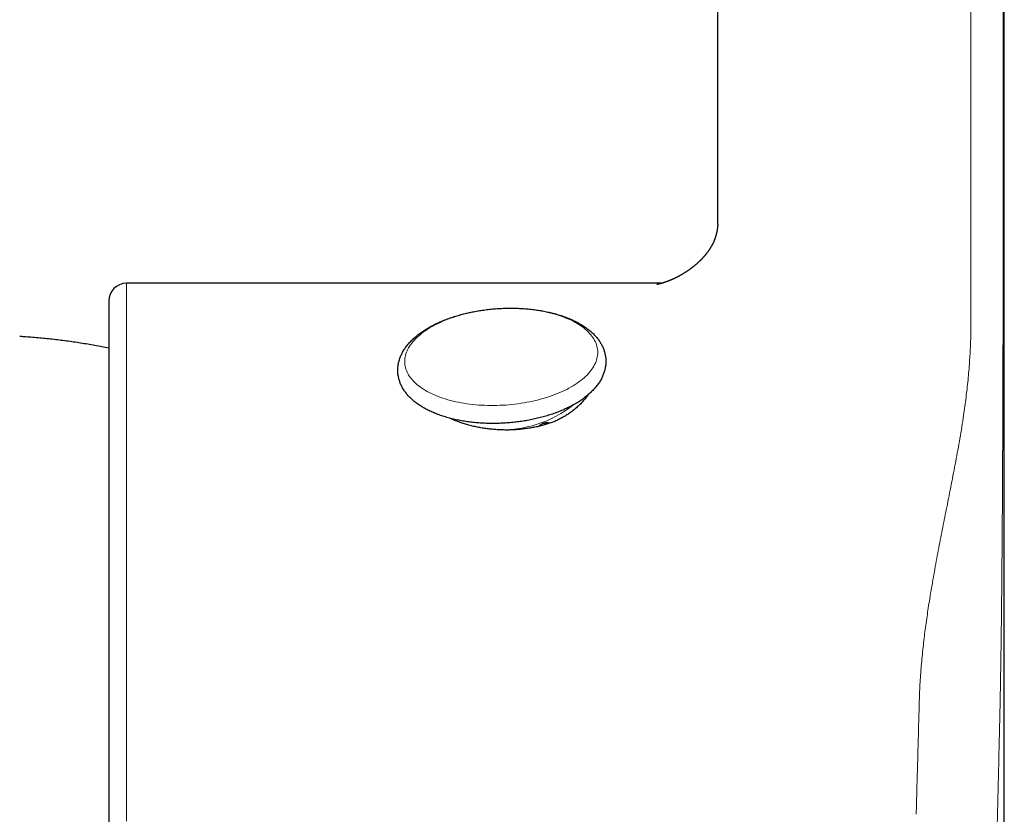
# Model space of a CAD drawing. Header units: millimetres. Extents: x 8 to 649, y 12 to 542.
# Tile 47 of 51: x 356 to 384, y 437 to 460. Entities that reach past the tile are written whole.
import ezdxf

# ---------------------------------------------------------------- set-up
doc = ezdxf.new("R2010")
doc.units = ezdxf.units.MM

msp = doc.modelspace()

# ---------------------------------------------------------------- linework, layer by layer
at = {"color": 7, "linetype": 'Continuous', "lineweight": 30}
for p, q in [((375.773, 453.962), (375.773, 502.779)), ((383.773, 432.312), (383.773, 502.78)), ((374.212, 452.312), (359.273, 452.312)), ((370.813, 448.35), (370.809, 448.324)), ((370.934, 448.409), (370.938, 448.356))]:
    msp.add_line(p, q, dxfattribs=at)
at = {"color": 8, "linetype": 'Continuous', "lineweight": 0}
for p, q in [((383.738, 499.932), (383.738, 453.071)), ((382.842, 499.015), (382.842, 451.263)), ((370.976, 448.416), (371.018, 448.382))]:
    msp.add_line(p, q, dxfattribs=at)
at = {"color": 8, "linetype": 'Continuous', "lineweight": 0, "flags": 128}
for points in [[(359.273, 452.312), (359.273, 452.311), (359.273, 452.299), (359.273, 452.273), (359.273, 452.235), (359.273, 452.184), (359.273, 452.119), (359.273, 452.042), (359.273, 451.951), (359.273, 451.848), (359.273, 451.731), (359.273, 451.602), (359.273, 451.461), (359.273, 451.306), (359.273, 451.14), (359.273, 450.96), (359.273, 450.769), (359.273, 450.565), (359.273, 450.35), (359.273, 450.122), (359.273, 449.883), (359.273, 449.632), (359.273, 449.37), (359.273, 449.097), (359.273, 448.812), (359.273, 448.517), (359.273, 448.211), (359.273, 447.895), (359.273, 447.568), (359.273, 447.232), (359.273, 446.885), (359.273, 446.529), (359.273, 446.164), (359.273, 445.789), (359.273, 445.406), (359.273, 445.014), (359.273, 444.613), (359.273, 444.205), (359.273, 443.789), (359.273, 443.365), (359.273, 442.934), (359.273, 442.496), (359.273, 442.051), (359.273, 441.6), (359.273, 441.143), (359.273, 440.68), (359.273, 440.211), (359.273, 439.737), (359.273, 439.258), (359.273, 438.775), (359.273, 438.288), (359.273, 437.796), (359.273, 437.301)], [(367.037, 450.127), (367.039, 450.17), (367.043, 450.213), (367.05, 450.256), (367.059, 450.299), (367.071, 450.342), (367.086, 450.385), (367.103, 450.427), (367.124, 450.47), (367.146, 450.512), (367.172, 450.554), (367.2, 450.596), (367.23, 450.638), (367.263, 450.679), (367.299, 450.719), (367.337, 450.759), (367.377, 450.799), (367.42, 450.838), (367.465, 450.877), (367.512, 450.915), (367.562, 450.952), (367.614, 450.988), (367.667, 451.024), (367.723, 451.059), (367.781, 451.093), (367.841, 451.127), (367.903, 451.159), (367.967, 451.191), (368.032, 451.221), (368.1, 451.251), (368.168, 451.28), (368.239, 451.307), (368.311, 451.334), (368.384, 451.359), (368.459, 451.384), (368.535, 451.407), (368.612, 451.429), (368.69, 451.45), (368.77, 451.47), (368.85, 451.488), (368.931, 451.505), (369.013, 451.521), (369.096, 451.536), (369.179, 451.549), (369.263, 451.561), (369.348, 451.572), (369.432, 451.582), (369.517, 451.59), (369.603, 451.596), (369.688, 451.602), (369.774, 451.606), (369.859, 451.609), (369.944, 451.61), (370.029, 451.61), (370.114, 451.609), (370.199, 451.606), (370.283, 451.602), (370.366, 451.596), (370.449, 451.589), (370.531, 451.581), (370.612, 451.572), (370.692, 451.561), (370.771, 451.549), (370.85, 451.535), (370.927, 451.521), (371.003, 451.505), (371.078, 451.487), (371.151, 451.469), (371.223, 451.449), (371.293, 451.428), (371.362, 451.406), (371.429, 451.383), (371.495, 451.359), (371.558, 451.333), (371.62, 451.306), (371.68, 451.279), (371.738, 451.25), (371.794, 451.22), (371.848, 451.19), (371.9, 451.158), (371.949, 451.126), (371.997, 451.092), (372.042, 451.058), (372.085, 451.023), (372.125, 450.987), (372.163, 450.951), (372.198, 450.913), (372.231, 450.875), (372.262, 450.837), (372.29, 450.798), (372.315, 450.758), (372.338, 450.718), (372.358, 450.677), (372.376, 450.636), (372.391, 450.595), (372.403, 450.553), (372.412, 450.511), (372.419, 450.469), (372.423, 450.426), (372.424, 450.383), (372.423, 450.34), (372.419, 450.298), (372.412, 450.255), (372.403, 450.212), (372.391, 450.169), (372.376, 450.126), (372.358, 450.083), (372.338, 450.041), (372.315, 449.998), (372.29, 449.956), (372.262, 449.914), (372.231, 449.873), (372.198, 449.832), (372.163, 449.791), (372.125, 449.751), (372.085, 449.711), (372.042, 449.672), (371.997, 449.634), (371.949, 449.596), (371.9, 449.559), (371.848, 449.522), (371.794, 449.486), (371.738, 449.451), (371.68, 449.417), (371.62, 449.384), (371.558, 449.351), (371.495, 449.32), (371.429, 449.289), (371.362, 449.26), (371.293, 449.231), (371.223, 449.203), (371.151, 449.177), (371.078, 449.151), (371.003, 449.127), (370.927, 449.104), (370.85, 449.082), (370.771, 449.061), (370.692, 449.041), (370.612, 449.023), (370.531, 449.005), (370.449, 448.989), (370.366, 448.975), (370.283, 448.961), (370.199, 448.949), (370.114, 448.938), (370.029, 448.929), (369.944, 448.921), (369.859, 448.914), (369.774, 448.909), (369.688, 448.905), (369.603, 448.902), (369.517, 448.901), (369.432, 448.901), (369.348, 448.902), (369.263, 448.905), (369.179, 448.909), (369.096, 448.914), (369.013, 448.921), (368.931, 448.929), (368.85, 448.939), (368.77, 448.95), (368.69, 448.962), (368.612, 448.975), (368.535, 448.99), (368.459, 449.006), (368.384, 449.023), (368.311, 449.042), (368.239, 449.061), (368.168, 449.082), (368.1, 449.104), (368.032, 449.128), (367.967, 449.152), (367.903, 449.178), (367.841, 449.204), (367.781, 449.232), (367.723, 449.26), (367.667, 449.29), (367.614, 449.321), (367.562, 449.352), (367.512, 449.385), (367.465, 449.418), (367.42, 449.453), (367.377, 449.488), (367.337, 449.523), (367.299, 449.56), (367.263, 449.597), (367.23, 449.635), (367.2, 449.674), (367.172, 449.713), (367.146, 449.752), (367.124, 449.793), (367.103, 449.833), (367.086, 449.874), (367.071, 449.916), (367.059, 449.957), (367.05, 450), (367.043, 450.042), (367.039, 450.084), (367.037, 450.127)]]:
    msp.add_lwpolyline(points, dxfattribs=at)
at = {"color": 7, "linetype": 'Continuous', "lineweight": 30}
msp.add_arc((359.273, 451.812), 0.5, 90, 180, dxfattribs=at)
at = {"color": 8, "linetype": 'Continuous', "lineweight": 0}
msp.add_arc((369.748, 451.444), 3.221, 267.0303, 308.4454, dxfattribs=at)
at = {"color": 7, "linetype": 'Continuous', "lineweight": 30}
for points, knots in [([(375.773, 453.963), (375.773, 453.963), (375.773, 453.959), (375.773, 453.958), (375.773, 453.956), (375.773, 453.954), (375.773, 453.952), (375.772, 453.948), (375.772, 453.941), (375.772, 453.933), (375.771, 453.922), (375.771, 453.908), (375.769, 453.886), (375.766, 453.857), (375.762, 453.823), (375.756, 453.791), (375.751, 453.763), (375.745, 453.733), (375.738, 453.702), (375.731, 453.676), (375.725, 453.654), (375.72, 453.636), (375.715, 453.62), (375.71, 453.604), (375.706, 453.591), (375.703, 453.583), (375.701, 453.578), (375.699, 453.573), (375.698, 453.567), (375.695, 453.561), (375.693, 453.555), (375.691, 453.55), (375.69, 453.546), (375.688, 453.543), (375.687, 453.539), (375.685, 453.534), (375.683, 453.528), (375.68, 453.521), (375.677, 453.514), (375.675, 453.508), (375.673, 453.503), (375.671, 453.498), (375.668, 453.493), (375.666, 453.487), (375.664, 453.482), (375.661, 453.476), (375.659, 453.471), (375.657, 453.467), (375.656, 453.464), (375.654, 453.461), (375.653, 453.457), (375.651, 453.453), (375.649, 453.448), (375.646, 453.443), (375.643, 453.437), (375.641, 453.431), (375.638, 453.426), (375.636, 453.422), (375.632, 453.413), (375.626, 453.401), (375.618, 453.387), (375.61, 453.372), (375.602, 453.357), (375.594, 453.342), (375.585, 453.327), (375.577, 453.314), (375.572, 453.305), (375.569, 453.301), (375.567, 453.297), (375.563, 453.291), (375.56, 453.285), (375.556, 453.279), (375.553, 453.274), (375.55, 453.27), (375.548, 453.267), (375.546, 453.264), (375.544, 453.261), (375.541, 453.257), (375.538, 453.252), (375.534, 453.247), (375.53, 453.241), (375.526, 453.235), (375.523, 453.23), (375.519, 453.223), (375.512, 453.213), (375.502, 453.2), (375.493, 453.187), (375.483, 453.174), (375.473, 453.16), (375.462, 453.147), (375.452, 453.133), (375.441, 453.12), (375.431, 453.108), (375.42, 453.095), (375.41, 453.082), (375.399, 453.069), (375.39, 453.059), (375.383, 453.052), (375.378, 453.046), (375.372, 453.039), (375.367, 453.033), (375.362, 453.028), (375.358, 453.023), (375.354, 453.019), (375.349, 453.014), (375.344, 453.008), (375.338, 453.001), (375.331, 452.995), (375.326, 452.99), (375.322, 452.985), (375.317, 452.98), (375.312, 452.974), (375.305, 452.968), (375.298, 452.96), (375.289, 452.952), (375.281, 452.943), (375.273, 452.936), (375.266, 452.929), (375.26, 452.923), (375.252, 452.916), (375.244, 452.908), (375.236, 452.901), (375.23, 452.895), (375.225, 452.89), (375.219, 452.885), (375.213, 452.879), (375.203, 452.87), (375.191, 452.859), (375.176, 452.846), (375.161, 452.833), (375.146, 452.82), (375.13, 452.806), (375.115, 452.795), (375.103, 452.785), (375.095, 452.778), (375.085, 452.771), (375.076, 452.763), (375.067, 452.756), (375.061, 452.751), (375.056, 452.748), (375.051, 452.744), (375.044, 452.739), (375.037, 452.733), (375.028, 452.726), (375.019, 452.719), (375.01, 452.713), (375.003, 452.708), (374.997, 452.703), (374.991, 452.699), (374.986, 452.695), (374.979, 452.691), (374.972, 452.685), (374.964, 452.68), (374.956, 452.674), (374.95, 452.67), (374.944, 452.666), (374.936, 452.66), (374.926, 452.653), (374.913, 452.645), (374.901, 452.637), (374.891, 452.63), (374.881, 452.624), (374.872, 452.618), (374.864, 452.612), (374.853, 452.605), (374.839, 452.597), (374.821, 452.586), (374.802, 452.574), (374.784, 452.563), (374.768, 452.554), (374.755, 452.547), (374.743, 452.54), (374.731, 452.533), (374.718, 452.526), (374.702, 452.517), (374.684, 452.507), (374.666, 452.498), (374.65, 452.489), (374.635, 452.482), (374.621, 452.474), (374.607, 452.467), (374.592, 452.46), (374.577, 452.453), (374.563, 452.446), (374.549, 452.44), (374.536, 452.434), (374.523, 452.428), (374.51, 452.422), (374.496, 452.416), (374.481, 452.409), (374.465, 452.403), (374.45, 452.396), (374.435, 452.39), (374.418, 452.383), (374.401, 452.376), (374.383, 452.369), (374.366, 452.363), (374.35, 452.357), (374.337, 452.353), (374.326, 452.349), (374.315, 452.345), (374.304, 452.341), (374.291, 452.337), (374.277, 452.332), (374.262, 452.327), (374.246, 452.322), (374.23, 452.317), (374.214, 452.312), (374.198, 452.308), (374.182, 452.303), (374.167, 452.299), (374.153, 452.296), (374.14, 452.292), (374.127, 452.289), (374.115, 452.287), (374.102, 452.284), (374.09, 452.281), (374.08, 452.279), (374.073, 452.278), (374.07, 452.277), (374.07, 452.277), (374.07, 452.277)], [0, 0, 0, 0, 0.00011, 0.002029, 0.003959, 0.006021, 0.008153, 0.01028, 0.018596, 0.025886, 0.032541, 0.044215, 0.056326, 0.07804, 0.099822, 0.115367, 0.130386, 0.146644, 0.162954, 0.179314, 0.188502, 0.197709, 0.206752, 0.215028, 0.223537, 0.22624, 0.228942, 0.231633, 0.234337, 0.237348, 0.240506, 0.243146, 0.245481, 0.247668, 0.249783, 0.25228, 0.255647, 0.259711, 0.263358, 0.26652, 0.269163, 0.271764, 0.274833, 0.277596, 0.280702, 0.283935, 0.286597, 0.288639, 0.290403, 0.29216, 0.293911, 0.296059, 0.298892, 0.302279, 0.305361, 0.308429, 0.311094, 0.313427, 0.315957, 0.32503, 0.333145, 0.339494, 0.349039, 0.355889, 0.363672, 0.372793, 0.375214, 0.377396, 0.3798, 0.382489, 0.385761, 0.388714, 0.391328, 0.393415, 0.395016, 0.39652, 0.398191, 0.399879, 0.402063, 0.404937, 0.408272, 0.411139, 0.413459, 0.41552, 0.420651, 0.428097, 0.434393, 0.439576, 0.44674, 0.453112, 0.458333, 0.464862, 0.470747, 0.475385, 0.481912, 0.487759, 0.492292, 0.494583, 0.497435, 0.500395, 0.5029, 0.504995, 0.50695, 0.508708, 0.510686, 0.513203, 0.516175, 0.518771, 0.521227, 0.523064, 0.5251, 0.527371, 0.530003, 0.533123, 0.536692, 0.540515, 0.543654, 0.546295, 0.548557, 0.551394, 0.555151, 0.557947, 0.560152, 0.561922, 0.564038, 0.566608, 0.569352, 0.574996, 0.57925, 0.585292, 0.590647, 0.595753, 0.602183, 0.604842, 0.607649, 0.610677, 0.613958, 0.617168, 0.618902, 0.620337, 0.621838, 0.623836, 0.626334, 0.62916, 0.632324, 0.634974, 0.637162, 0.639086, 0.640762, 0.64227, 0.644238, 0.646566, 0.649244, 0.651558, 0.653414, 0.65497, 0.656993, 0.660598, 0.664546, 0.668146, 0.671373, 0.67414, 0.67652, 0.679106, 0.681862, 0.686379, 0.691529, 0.697271, 0.7028, 0.707436, 0.710846, 0.714285, 0.717711, 0.721556, 0.725881, 0.731562, 0.736928, 0.74132, 0.745679, 0.750034, 0.753728, 0.758125, 0.762688, 0.76702, 0.77092, 0.774768, 0.778604, 0.782422, 0.786549, 0.791261, 0.79631, 0.801155, 0.805479, 0.81099, 0.816476, 0.82217, 0.82901, 0.833513, 0.837957, 0.841963, 0.845523, 0.849003, 0.854241, 0.859486, 0.865065, 0.871429, 0.877893, 0.884282, 0.892012, 0.899203, 0.90647, 0.913778, 0.921128, 0.929071, 0.937312, 0.945502, 0.957473, 0.969308, 0.981011, 0.992586, 1, 1, 1, 1]), ([(358.773, 451.812), (358.773, 451.812), (358.773, 451.813), (358.773, 451.808), (358.773, 451.794), (358.773, 451.77), (358.773, 451.737), (358.773, 451.695), (358.773, 451.644), (358.773, 451.593), (358.773, 451.548), (358.773, 451.511), (358.773, 451.472), (358.773, 451.43), (358.773, 451.386), (358.773, 451.331), (358.773, 451.263), (358.773, 451.18), (358.773, 451.094), (358.773, 451.007), (358.773, 450.918), (358.773, 450.824), (358.773, 450.727), (358.773, 450.627), (358.773, 450.507), (358.773, 450.364), (358.773, 450.192), (358.773, 450.012), (358.773, 449.823), (358.773, 449.624), (358.773, 449.417), (358.773, 449.272), (358.773, 449.199)], [0, 0, 0, 0, 0.002842, 0.044357, 0.085841, 0.127314, 0.168794, 0.210303, 0.251859, 0.293483, 0.3148, 0.336096, 0.357375, 0.378638, 0.399889, 0.42113, 0.454493, 0.487849, 0.521207, 0.551001, 0.580812, 0.610648, 0.640515, 0.669664, 0.697913, 0.741097, 0.784235, 0.827348, 0.870459, 0.91359, 0.956763, 1, 1, 1, 1]), ([(372.24, 449.275), (372.248, 449.283), (372.27, 449.305), (372.306, 449.343), (372.347, 449.387), (372.385, 449.433), (372.42, 449.479), (372.453, 449.526), (372.484, 449.573), (372.512, 449.621), (372.537, 449.669), (372.56, 449.717), (372.58, 449.765), (372.598, 449.814), (372.613, 449.863), (372.625, 449.912), (372.635, 449.96), (372.643, 450.009), (372.648, 450.058), (372.65, 450.106), (372.65, 450.154), (372.648, 450.203), (372.643, 450.25), (372.636, 450.298), (372.626, 450.345), (372.614, 450.392), (372.6, 450.439), (372.583, 450.485), (372.564, 450.531), (372.543, 450.576), (372.519, 450.621), (372.492, 450.665), (372.464, 450.709), (372.432, 450.752), (372.399, 450.794), (372.363, 450.836), (372.325, 450.877), (372.284, 450.918), (372.241, 450.957), (372.196, 450.996), (372.148, 451.034), (372.099, 451.07), (372.047, 451.106), (371.993, 451.141), (371.938, 451.174), (371.88, 451.207), (371.821, 451.238), (371.76, 451.268), (371.698, 451.297), (371.633, 451.325), (371.568, 451.351), (371.501, 451.376), (371.432, 451.4), (371.363, 451.423), (371.291, 451.445), (371.219, 451.465), (371.146, 451.484), (371.071, 451.502), (370.996, 451.518), (370.919, 451.534), (370.842, 451.548), (370.764, 451.56), (370.685, 451.572), (370.605, 451.582), (370.525, 451.591), (370.444, 451.599), (370.363, 451.605), (370.281, 451.61), (370.198, 451.614), (370.116, 451.616), (370.033, 451.618), (369.949, 451.618), (369.866, 451.616), (369.782, 451.614), (369.699, 451.61), (369.616, 451.605), (369.532, 451.598), (369.449, 451.591), (369.366, 451.582), (369.284, 451.572), (369.201, 451.56), (369.119, 451.548), (369.038, 451.534), (368.957, 451.519), (368.877, 451.503), (368.798, 451.485), (368.719, 451.467), (368.641, 451.447), (368.564, 451.426), (368.488, 451.404), (368.412, 451.38), (368.338, 451.356), (368.265, 451.33), (368.193, 451.304), (368.123, 451.276), (368.053, 451.247), (367.985, 451.217), (367.918, 451.186), (367.853, 451.154), (367.789, 451.121), (367.727, 451.086), (367.666, 451.051), (367.607, 451.015), (367.55, 450.978), (367.494, 450.939), (367.441, 450.9), (367.389, 450.86), (367.339, 450.818), (367.291, 450.776), (367.246, 450.733), (367.202, 450.69), (367.161, 450.645), (367.122, 450.6), (367.086, 450.554), (367.052, 450.507), (367.021, 450.46), (366.992, 450.413), (366.965, 450.365), (366.942, 450.317), (366.92, 450.268), (366.902, 450.22), (366.886, 450.171), (366.872, 450.122), (366.861, 450.073), (366.853, 450.025), (366.847, 449.976), (366.843, 449.928), (366.842, 449.879), (366.844, 449.831), (366.848, 449.783), (366.854, 449.735), (366.863, 449.688), (366.874, 449.641), (366.887, 449.594), (366.903, 449.548), (366.922, 449.502), (366.942, 449.457), (366.965, 449.412), (366.991, 449.367), (367.018, 449.323), (367.049, 449.28), (367.081, 449.237), (367.116, 449.195), (367.154, 449.153), (367.194, 449.113), (367.236, 449.073), (367.28, 449.034), (367.327, 448.996), (367.376, 448.959), (367.426, 448.923), (367.479, 448.887), (367.534, 448.854), (367.591, 448.821), (367.65, 448.789), (367.71, 448.758), (367.772, 448.729), (367.835, 448.701), (367.901, 448.674), (367.967, 448.648), (368.035, 448.624), (368.104, 448.601), (368.175, 448.579), (368.247, 448.558), (368.32, 448.538), (368.394, 448.52), (368.469, 448.503), (368.545, 448.487), (368.622, 448.473), (368.7, 448.46), (368.779, 448.448), (368.858, 448.437), (368.938, 448.428), (369.019, 448.42), (369.1, 448.413), (369.182, 448.407), (369.264, 448.403), (369.347, 448.4), (369.43, 448.398), (369.513, 448.398), (369.596, 448.399), (369.679, 448.401), (369.763, 448.404), (369.846, 448.409), (369.93, 448.415), (370.013, 448.422), (370.096, 448.43), (370.179, 448.44), (370.261, 448.451), (370.343, 448.463), (370.425, 448.476), (370.506, 448.491), (370.586, 448.507), (370.666, 448.524), (370.745, 448.542), (370.823, 448.561), (370.901, 448.582), (370.977, 448.603), (371.053, 448.626), (371.127, 448.65), (371.201, 448.675), (371.273, 448.702), (371.344, 448.729), (371.414, 448.758), (371.483, 448.787), (371.55, 448.818), (371.616, 448.85), (371.68, 448.882), (371.743, 448.916), (371.804, 448.951), (371.864, 448.987), (371.922, 449.024), (371.978, 449.062), (372.033, 449.101), (372.085, 449.141), (372.136, 449.182), (372.183, 449.223), (372.217, 449.254), (372.236, 449.271), (372.24, 449.275)], [0, 0, 0, 0, 0.002576, 0.007376, 0.012162, 0.016926, 0.021662, 0.026366, 0.031033, 0.035659, 0.040242, 0.044779, 0.04927, 0.053715, 0.058117, 0.062477, 0.066799, 0.071087, 0.075347, 0.079584, 0.083803, 0.088011, 0.092214, 0.096416, 0.100624, 0.104843, 0.109079, 0.113337, 0.117624, 0.121943, 0.126299, 0.130695, 0.135133, 0.139615, 0.144141, 0.148711, 0.153322, 0.157972, 0.162658, 0.167376, 0.17212, 0.176887, 0.181672, 0.186471, 0.191279, 0.196094, 0.200911, 0.20573, 0.210546, 0.215359, 0.220167, 0.224971, 0.229768, 0.234559, 0.239344, 0.244123, 0.248895, 0.253661, 0.258421, 0.263175, 0.267924, 0.272668, 0.277407, 0.282142, 0.286872, 0.291599, 0.296323, 0.301043, 0.305761, 0.310477, 0.315191, 0.319903, 0.324613, 0.329323, 0.334032, 0.338741, 0.34345, 0.348159, 0.352869, 0.357579, 0.362291, 0.367005, 0.37172, 0.376438, 0.381158, 0.385881, 0.390608, 0.395338, 0.400072, 0.404811, 0.409554, 0.414303, 0.419057, 0.423817, 0.428583, 0.433356, 0.438136, 0.442922, 0.447715, 0.452516, 0.457324, 0.462138, 0.466959, 0.471785, 0.476616, 0.48145, 0.486286, 0.49112, 0.49595, 0.500772, 0.505582, 0.510376, 0.515149, 0.519896, 0.524613, 0.529294, 0.533935, 0.538535, 0.543089, 0.547597, 0.552059, 0.556477, 0.560852, 0.565188, 0.569488, 0.573758, 0.578003, 0.582228, 0.58644, 0.590644, 0.594846, 0.59905, 0.603264, 0.607493, 0.611743, 0.616019, 0.620325, 0.624667, 0.629048, 0.63347, 0.637935, 0.642445, 0.646998, 0.651594, 0.65623, 0.660903, 0.66561, 0.670344, 0.675104, 0.679882, 0.684676, 0.689481, 0.694294, 0.699111, 0.703929, 0.708747, 0.713561, 0.718371, 0.723176, 0.727976, 0.73277, 0.737557, 0.742338, 0.747112, 0.751881, 0.756643, 0.761399, 0.76615, 0.770896, 0.775637, 0.780373, 0.785105, 0.789833, 0.794558, 0.79928, 0.803999, 0.808715, 0.813429, 0.818142, 0.822853, 0.827563, 0.832273, 0.836982, 0.84169, 0.846399, 0.851109, 0.855819, 0.86053, 0.865243, 0.869958, 0.874675, 0.879394, 0.884116, 0.888841, 0.89357, 0.898303, 0.90304, 0.907781, 0.912528, 0.91728, 0.922038, 0.926802, 0.931572, 0.936349, 0.941133, 0.945923, 0.950721, 0.955526, 0.960338, 0.965157, 0.969981, 0.97481, 0.979644, 0.984479, 0.989314, 0.994146, 0.998694, 1, 1, 1, 1]), ([(358.773, 450.503), (358.709, 450.515), (358.581, 450.541), (358.386, 450.576), (358.188, 450.61), (357.99, 450.642), (357.792, 450.672), (357.594, 450.699), (357.396, 450.725), (357.197, 450.748), (356.999, 450.769), (356.801, 450.788), (356.603, 450.804), (356.432, 450.817), (356.328, 450.824), (356.289, 450.826)], [0, 0, 0, 0, 0.077141, 0.15714, 0.237115, 0.317053, 0.396946, 0.476782, 0.556549, 0.636226, 0.715786, 0.795185, 0.87436, 0.953201, 1, 1, 1, 1]), ([(358.773, 449.199), (358.773, 449.125), (358.773, 448.977), (358.773, 448.743), (358.773, 448.503), (358.773, 448.254), (358.773, 448.026), (358.773, 447.823), (358.773, 447.647), (358.773, 447.467), (358.773, 447.283), (358.773, 447.091), (358.773, 446.869), (358.773, 446.618), (358.773, 446.338), (358.773, 446.052), (358.773, 445.76), (358.773, 445.462), (358.773, 445.158), (358.773, 444.848), (358.773, 444.58), (358.773, 444.355), (358.773, 444.176), (358.773, 443.996), (358.773, 443.815), (358.773, 443.632), (358.773, 443.412), (358.773, 443.155), (358.773, 442.859), (358.773, 442.552), (358.773, 442.234), (358.773, 441.905), (358.773, 441.572), (358.773, 441.232), (358.773, 440.887), (358.773, 440.537), (358.773, 440.183), (358.773, 439.828), (358.773, 439.469), (358.773, 439.109), (358.773, 438.749), (358.773, 438.389), (358.773, 438.025), (358.773, 437.65), (358.773, 437.262), (358.773, 436.863), (358.773, 436.462), (358.773, 436.06), (358.773, 435.656), (358.773, 435.258), (358.773, 434.867), (358.773, 434.482), (358.773, 434.097), (358.773, 433.712), (358.773, 433.316), (358.773, 432.906), (358.773, 432.482), (358.773, 432.059), (358.773, 431.635), (358.773, 431.212), (358.773, 430.789), (358.773, 430.367), (358.773, 430.013), (358.773, 429.729), (358.773, 429.513), (358.773, 429.298), (358.773, 429.084), (358.773, 428.87), (358.773, 428.616), (358.773, 428.323), (358.773, 427.99), (358.773, 427.67), (358.773, 427.364), (358.773, 427.07), (358.773, 426.777), (358.773, 426.488), (358.773, 426.205), (358.773, 425.881), (358.773, 425.514), (358.773, 425.103), (358.773, 424.695), (358.773, 424.292), (358.773, 423.893), (358.773, 423.497), (358.773, 423.237), (358.773, 423.107)], [0, 0, 0, 0, 0.014684, 0.029345, 0.04399, 0.058627, 0.073264, 0.082852, 0.092444, 0.102043, 0.111652, 0.121528, 0.131697, 0.145297, 0.158882, 0.172457, 0.186028, 0.199602, 0.213185, 0.226781, 0.240398, 0.247942, 0.255479, 0.263008, 0.270532, 0.278051, 0.285566, 0.29737, 0.309171, 0.320973, 0.333623, 0.346284, 0.35896, 0.371712, 0.384664, 0.397596, 0.410512, 0.423418, 0.436319, 0.449219, 0.461895, 0.47458, 0.487281, 0.5, 0.513742, 0.527459, 0.541159, 0.554847, 0.56853, 0.582213, 0.59512, 0.608039, 0.620973, 0.633873, 0.646565, 0.660708, 0.674834, 0.68895, 0.703061, 0.717175, 0.731299, 0.745439, 0.759601, 0.766855, 0.774101, 0.781341, 0.788576, 0.795807, 0.803034, 0.814387, 0.825736, 0.837086, 0.847224, 0.857368, 0.867519, 0.877682, 0.8876, 0.897212, 0.911906, 0.926584, 0.941254, 0.955922, 0.970598, 0.985288, 1, 1, 1, 1]), ([(372.165, 449.208), (372.147, 449.183), (372.109, 449.129), (372.04, 449.047), (371.962, 448.962), (371.877, 448.879), (371.785, 448.799), (371.688, 448.723), (371.589, 448.653), (371.488, 448.59), (371.385, 448.533), (371.279, 448.481), (371.168, 448.434), (371.055, 448.392), (370.976, 448.369), (370.937, 448.357)], [0, 0, 0, 0, 0.069333, 0.150723, 0.232361, 0.314122, 0.395877, 0.477501, 0.558881, 0.632232, 0.705811, 0.779489, 0.853147, 0.926679, 1, 1, 1, 1]), ([(370.937, 448.357), (370.894, 448.346), (370.807, 448.323), (370.673, 448.294), (370.536, 448.269), (370.397, 448.249), (370.257, 448.233), (370.116, 448.222), (369.974, 448.216), (369.831, 448.215), (369.688, 448.219), (369.546, 448.228), (369.406, 448.242), (369.266, 448.26), (369.129, 448.283), (368.995, 448.31), (368.862, 448.342), (368.733, 448.378), (368.608, 448.418), (368.486, 448.462), (368.38, 448.505), (368.316, 448.534), (368.29, 448.547)], [0, 0, 0, 0, 0.05061, 0.10138, 0.152231, 0.203081, 0.253849, 0.304458, 0.355074, 0.405851, 0.456709, 0.507568, 0.558345, 0.608962, 0.659484, 0.710164, 0.760924, 0.811685, 0.862367, 0.912891, 0.963709, 1, 1, 1, 1]), ([(371.086, 448.405), (371.086, 448.405), (371.073, 448.409), (371.048, 448.414), (371.011, 448.417), (370.975, 448.416), (370.94, 448.411), (370.907, 448.402), (370.874, 448.389), (370.843, 448.372), (370.813, 448.351), (370.791, 448.332), (370.779, 448.32), (370.777, 448.317)], [0, 0, 0, 0, 0.004847, 0.11794, 0.227988, 0.335202, 0.439808, 0.542052, 0.644942, 0.750111, 0.857807, 0.968259, 1, 1, 1, 1])]:
    msp.add_open_spline(points, degree=3, knots=knots, dxfattribs=at)
at = {"color": 8, "linetype": 'Continuous', "lineweight": 0}
for points, knots in [([(383.738, 453.071), (383.738, 452.948), (383.738, 452.7), (383.738, 452.321), (383.738, 451.938), (383.738, 451.55), (383.737, 451.202), (383.737, 450.896), (383.736, 450.633), (383.736, 450.368), (383.735, 450.099), (383.734, 449.825), (383.734, 449.527), (383.733, 449.209), (383.732, 448.874), (383.731, 448.54), (383.729, 448.207), (383.728, 447.865), (383.726, 447.513), (383.725, 447.247), (383.724, 447.079), (383.724, 447.008), (383.724, 446.938), (383.723, 446.867), (383.723, 446.797), (383.723, 446.726), (383.722, 446.656), (383.721, 446.495), (383.72, 446.245), (383.718, 445.908), (383.716, 445.574), (383.713, 445.244), (383.711, 444.918), (383.708, 444.609), (383.706, 444.317), (383.703, 444.04), (383.701, 443.83), (383.7, 443.686), (383.699, 443.606), (383.698, 443.527), (383.697, 443.448), (383.696, 443.369), (383.696, 443.29), (383.695, 443.212), (383.693, 443.066), (383.691, 442.853), (383.687, 442.576), (383.683, 442.301), (383.68, 442.03), (383.676, 441.763), (383.671, 441.499), (383.667, 441.229), (383.662, 440.955), (383.657, 440.676), (383.651, 440.401), (383.645, 440.13), (383.641, 439.952), (383.639, 439.864)], [0, 0, 0, 0, 0.030936, 0.061955, 0.093071, 0.124296, 0.155643, 0.17624, 0.196898, 0.217621, 0.238411, 0.259706, 0.281394, 0.307186, 0.33273, 0.358035, 0.383107, 0.407954, 0.435036, 0.461866, 0.467108, 0.472341, 0.477564, 0.482779, 0.487985, 0.493182, 0.49837, 0.503549, 0.528645, 0.553357, 0.577698, 0.60168, 0.625316, 0.648619, 0.66886, 0.688865, 0.708642, 0.714428, 0.720195, 0.725944, 0.731674, 0.737388, 0.743083, 0.748762, 0.754424, 0.774829, 0.795048, 0.815093, 0.834981, 0.854728, 0.87435, 0.893863, 0.915221, 0.936491, 0.957696, 0.978857, 1, 1, 1, 1]), ([(381.4, 440.658), (381.402, 440.744), (381.408, 440.915), (381.421, 441.175), (381.438, 441.436), (381.46, 441.696), (381.484, 441.957), (381.512, 442.212), (381.541, 442.462), (381.573, 442.706), (381.606, 442.949), (381.642, 443.19), (381.683, 443.452), (381.729, 443.734), (381.78, 444.036), (381.833, 444.335), (381.888, 444.632), (381.943, 444.924), (381.999, 445.213), (382.054, 445.497), (382.11, 445.78), (382.169, 446.074), (382.23, 446.38), (382.293, 446.698), (382.355, 447.017), (382.416, 447.337), (382.476, 447.658), (382.533, 447.98), (382.587, 448.304), (382.634, 448.602), (382.673, 448.874), (382.705, 449.12), (382.734, 449.367), (382.761, 449.616), (382.783, 449.865), (382.802, 450.108), (382.817, 450.347), (382.828, 450.58), (382.836, 450.81), (382.841, 451.039), (382.841, 451.188), (382.842, 451.263)], [0, 0, 0, 0, 0.0254195, 0.0506626, 0.0757139, 0.1005624, 0.1252011, 0.1496267, 0.1724609, 0.195107, 0.2175682, 0.2398491, 0.2619552, 0.2898467, 0.3174783, 0.3448634, 0.3720162, 0.3989536, 0.4252209, 0.4513271, 0.477306, 0.503201, 0.5325948, 0.5620429, 0.5916173, 0.6213626, 0.6513062, 0.6814683, 0.7118735, 0.7425619, 0.7656975, 0.7890475, 0.8126189, 0.8364061, 0.8603932, 0.8845575, 0.9074786, 0.9305079, 0.9536202, 0.9767914, 1, 1, 1, 1]), ([(383.639, 439.864), (383.636, 439.743), (383.63, 439.5), (383.622, 439.132), (383.613, 438.762), (383.604, 438.388), (383.595, 438.012), (383.586, 437.64), (383.577, 437.273), (383.568, 436.91), (383.56, 436.545), (383.551, 436.178), (383.542, 435.8), (383.533, 435.414), (383.524, 435.019), (383.515, 434.624), (383.506, 434.228), (383.498, 433.831), (383.489, 433.442), (383.481, 433.059), (383.474, 432.683), (383.466, 432.306), (383.459, 431.929), (383.451, 431.544), (383.444, 431.152), (383.437, 430.753), (383.43, 430.356), (383.423, 429.96), (383.417, 429.565), (383.411, 429.179), (383.406, 428.803), (383.401, 428.435), (383.396, 428.068), (383.391, 427.702), (383.387, 427.331), (383.383, 426.955), (383.379, 426.574), (383.376, 426.197), (383.373, 425.824), (383.371, 425.454), (383.369, 425.095), (383.367, 424.746), (383.366, 424.407), (383.365, 424.071), (383.364, 423.739), (383.364, 423.52), (383.364, 423.41)], [0, 0, 0, 0, 0.023414, 0.046778, 0.070104, 0.093405, 0.116691, 0.139974, 0.161936, 0.183916, 0.205923, 0.227969, 0.250062, 0.273479, 0.296844, 0.320168, 0.343464, 0.366742, 0.390016, 0.411965, 0.43393, 0.455921, 0.477947, 0.500018, 0.523423, 0.546779, 0.570096, 0.593386, 0.616663, 0.639936, 0.661888, 0.683858, 0.705856, 0.727891, 0.749974, 0.773409, 0.796789, 0.820126, 0.843432, 0.866719, 0.889998, 0.911951, 0.933918, 0.955908, 0.977932, 1, 1, 1, 1])]:
    msp.add_open_spline(points, degree=3, knots=knots, dxfattribs=at)
msp.add_open_spline([(381.314, 437.488), (381.318, 437.624), (381.325, 437.895), (381.335, 438.299), (381.346, 438.7), (381.357, 439.098), (381.368, 439.493), (381.378, 439.885), (381.389, 440.274), (381.396, 440.53), (381.4, 440.658)], degree=3, dxfattribs=at)

doc.saveas('drawing.dxf')
